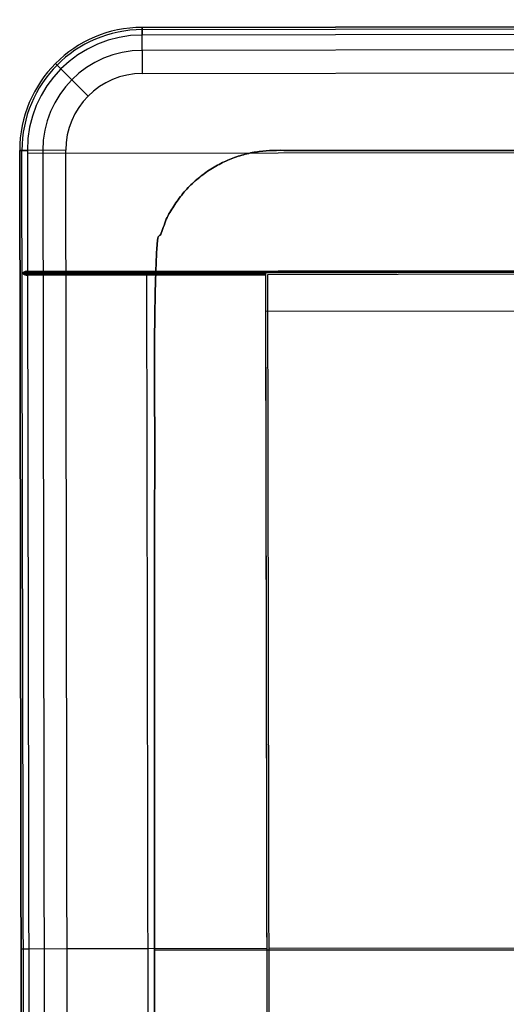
# Model space of a CAD drawing. Header units: millimetres. Extents: x -952 to 954, y -378 to 387.
# Tile 6 of 24: x -952 to -751, y -20 to 387. Entities that reach past the tile are written whole.
import ezdxf

# ---------------------------------------------------------------- set-up
doc = ezdxf.new("R2010")
doc.units = ezdxf.units.MM
doc.header["$MEASUREMENT"] = 0
doc.layers.add('Leather mattress', color=7, linetype='Continuous', true_color=0xbc9765)
doc.layers.add('Level daybed', color=7, linetype='Continuous', true_color=0x3234a1)

msp = doc.modelspace()

# ---------------------------------------------------------------- linework, layer by layer
at = {"layer": 'Leather mattress'}
for p, q in [((-846.64, 333.32, 347.09), (-846.64, 333.32, 397.09)), ((-896.64, 283.32, 347.09), (-896.64, 283.32, 397.09)), ((-896.64, 2.67, 347.09), (883.38, 2.67, 347.09)), ((-896.64, 2.67, 397.09), (883.38, 2.67, 397.09))]:
    msp.add_line(p, q, dxfattribs=at)
for points, weights, knots in [([(-846.64, -327.98, 347.09), (-6.63, -327.98, 347.09), (833.38, -327.98, 347.09), (883.38, -327.98, 347.09), (883.38, -277.98, 347.09), (883.38, 2.67, 347.09), (883.38, 283.32, 347.09), (883.38, 333.32, 347.09), (833.38, 333.32, 347.09), (-6.63, 333.32, 347.09), (-846.64, 333.32, 347.09), (-896.64, 333.32, 347.09), (-896.64, 283.32, 347.09), (-896.64, 2.67, 347.09), (-896.64, -277.98, 347.09), (-896.64, -327.98, 347.09), (-846.64, -327.98, 347.09)], [1, 1, 1, 0.707106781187, 1, 1, 1, 0.707106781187, 1, 1, 1, 0.707106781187, 1, 1, 1, 0.707106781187, 1], [9793.823616, 9793.823616, 9793.823616, 11473.838665, 11473.838665, 11552.378481, 11552.378481, 12113.684382, 12113.684382, 12192.224198, 12192.224198, 13872.239247, 13872.239247, 13950.779064, 13950.779064, 14512.084964, 14512.084964, 14590.624781, 14590.624781, 14590.624781]), ([(-846.64, -327.98, 397.09), (-6.63, -327.98, 397.09), (833.38, -327.98, 397.09), (883.38, -327.98, 397.09), (883.38, -277.98, 397.09), (883.38, 2.67, 397.09), (883.38, 283.32, 397.09), (883.38, 333.32, 397.09), (833.38, 333.32, 397.09), (-6.63, 333.32, 397.09), (-846.64, 333.32, 397.09), (-896.64, 333.32, 397.09), (-896.64, 283.32, 397.09), (-896.64, 2.67, 397.09), (-896.64, -277.98, 397.09), (-896.64, -327.98, 397.09), (-846.64, -327.98, 397.09)], [1, 1, 1, 0.707106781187, 1, 1, 1, 0.707106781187, 1, 1, 1, 0.707106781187, 1, 1, 1, 0.707106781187, 1], [9793.823616, 9793.823616, 9793.823616, 11473.838665, 11473.838665, 11552.378481, 11552.378481, 12113.684382, 12113.684382, 12192.224198, 12192.224198, 13872.239247, 13872.239247, 13950.779064, 13950.779064, 14512.084964, 14512.084964, 14590.624781, 14590.624781, 14590.624781]), ([(-846.64, -327.98, 372.09), (-896.64, -327.98, 372.09), (-896.64, -277.98, 372.09), (-896.64, 2.67, 372.09), (-896.64, 283.32, 372.09), (-896.64, 333.32, 372.09), (-846.64, 333.32, 372.09), (-6.63, 333.32, 372.09), (833.38, 333.32, 372.09), (883.38, 333.32, 372.09), (883.38, 283.32, 372.09), (883.38, 2.67, 372.09), (883.38, -277.98, 372.09), (883.38, -327.98, 372.09), (833.38, -327.98, 372.09), (-6.63, -327.98, 372.09), (-846.64, -327.98, 372.09)], [1, 0.707106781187, 1, 1, 1, 0.707106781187, 1, 1, 1, 0.707106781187, 1, 1, 1, 0.707106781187, 1, 1, 1], [-14590.624781, -14590.624781, -14590.624781, -14512.084964, -14512.084964, -13950.779064, -13950.779064, -13872.239247, -13872.239247, -12192.224198, -12192.224198, -12113.684382, -12113.684382, -11552.378481, -11552.378481, -11473.838665, -11473.838665, -9793.823616, -9793.823616, -9793.823616])]:
    msp.add_rational_spline(points, weights, degree=2, knots=knots, dxfattribs=at)
at = {"layer": 'Level daybed'}
for p, q in [((901.65, 387.37, 340.49), (-901.75, 384.2, 340.49)), ((-901.75, 384.2, 343.66), (901.65, 387.37, 343.66)), ((-901.75, 384.2, 342.07), (901.65, 387.37, 342.07)), ((-901.75, 383.27, 345.91), (901.65, 386.44, 345.91)), ((-901.75, 384.2, 340.49), (-901.75, 384.2, 343.66)), ((-901.72, 365.15, 321.44), (-901.75, 384.2, 340.49)), ((901.65, 384.2, 346.84), (-901.75, 381.02, 346.84)), ((901.66, 377.85, 330.96), (-901.73, 374.67, 330.96)), ((-924.15, 355.81, 321.44), (-937.65, 369.26, 340.49)), ((-937.65, 369.26, 343.66), (-937.65, 369.26, 340.49)), ((-901.72, 365.15, 321.44), (901.68, 368.32, 321.44)), ((-949.28, 332.12, 346.84), (949.36, 335.47, 346.84)), ((-933.41, 333.34, 321.44), (-952.46, 333.31, 340.49)), ((-952.46, 333.31, 340.49), (-951.3, -327.09, 340.49)), ((-952.46, 333.31, 343.66), (-952.46, 333.31, 340.49)), ((-951.3, -327.09, 343.66), (-952.46, 333.31, 343.66)), ((-951.3, -327.09, 342.07), (-952.46, 333.31, 342.07)), ((-950.37, -327.09, 345.91), (-951.53, 333.31, 345.91)), ((-949.29, 333.31, 346.84), (-949.2, 283.31, 346.84)), ((-942.94, 333.33, 330.96), (-941.77, -327.07, 330.96)), ((-932.25, -327.06, 321.44), (-933.41, 333.34, 321.44)), ((-950.73, 282.91, 346.44), (950.99, 286.26, 346.44)), ((-949.2, 283.31, 346.84), (949.45, 286.65, 346.84)), ((-850.77, 282.69, 346.04), (851.03, 285.68, 346.04)), ((-951.3, 282.51, 346.04), (-850.77, 282.69, 346.04)), ((-950.73, 282.11, 346.44), (-850.77, 282.29, 346.44)), ((-949.2, 281.72, 346.84), (-850.77, 281.89, 346.84)), ((-949.2, 281.72, 346.84), (-948.21, -275.49, 346.84)), ((-901.03, 281.81, 346.84), (-901.03, 282.6, 346.04)), ((-899.98, 281.81, 346.84), (-899, -275.4, 346.84)), ((-850.77, 282.69, 346.04), (-850.77, 281.89, 346.84)), ((-850.77, 282.69, 333.74), (-850.77, 282.69, 346.04)), ((-850.77, 282.69, 333.74), (-850.74, 266.81, 333.74)), ((-850.77, 282.69, 334.14), (-849.79, -276.11, 334.14)), ((-850.77, 281.89, 346.84), (-849.79, -275.32, 346.84)), ((850.23, 284.89, 334.65), (-849.98, 281.9, 334.65)), ((-849.98, 281.9, 334.65), (-849, -275.32, 334.65)), ((-850.74, 266.81, 333.74), (851.05, 269.81, 333.74)), ((-850.74, 266.81, 321.44), (851.05, 269.81, 321.44)), ((-850.74, 266.81, 327.59), (851.05, 269.81, 327.59)), ((-850.74, 266.81, 333.74), (-850.74, 266.81, 321.44)), ((-850.74, 266.81, 321.44), (-849.82, -260.24, 321.44)), ((-849.49, 3.29, 334.65), (850.72, 6.28, 334.65)), ((-951.88, 3.11, 340.49), (-932.83, 3.14, 321.44)), ((-951.88, 3.11, 340.49), (-951.88, 3.11, 343.66)), ((-948.71, 3.12, 346.84), (-850.28, 3.29, 346.84)), ((-932.83, 3.14, 321.44), (-850.28, 3.29, 321.44)), ((-850.28, 3.29, 321.44), (-850.28, 3.29, 346.84))]:
    msp.add_line(p, q, dxfattribs=at)
for centre, radius in [((-901.66, 333.4, 340.49), 50.8), ((-901.66, 333.4, 343.66), 50.8), ((-901.66, 333.4, 342.07), 50.8), ((-901.66, 333.4, 345.91), 49.87), ((-901.66, 333.4, 346.84), 47.63), ((-901.66, 333.4, 330.96), 41.27), ((-901.66, 333.4, 321.44), 31.75)]:
    msp.add_arc(centre, radius, 90.1009, 180.1009, dxfattribs=at)
at = {"layer": 'Level daybed', "extrusion": (0.999998, 0.001761, 0)}
msp.add_arc((382.61, 343.66, -901.07), 3.17, 0, 90, dxfattribs=at)
at = {"layer": 'Level daybed', "extrusion": (0.705861, 0.708351, 0)}
msp.add_arc((921.65, 343.66, -400.28), 3.17, 0, 90, dxfattribs=at)
at = {"layer": 'Level daybed', "extrusion": (-0.001761, 0.999998, 0)}
for centre in [(948.7, 343.66, 334.99), (948.7, 343.66, 4.79)]:
    msp.add_arc(centre, 3.17, 0, 90, dxfattribs=at)
at = {"layer": 'Level daybed'}
for points in [[(-949.2, 283.31, 346.84), (-949.66, 283.31, 346.84), (-950.12, 283.22, 346.75), (-950.55, 283.06, 346.59), (-950.95, 282.82, 346.35), (-951.3, 282.51, 346.04)], [(-951.3, 282.51, 346.04), (-950.95, 282.21, 346.35), (-950.55, 281.97, 346.59), (-950.11, 281.8, 346.75), (-949.65, 281.72, 346.84), (-949.2, 281.72, 346.84)]]:
    msp.add_open_spline(points, degree=5, dxfattribs=at)

doc.saveas('drawing.dxf')
